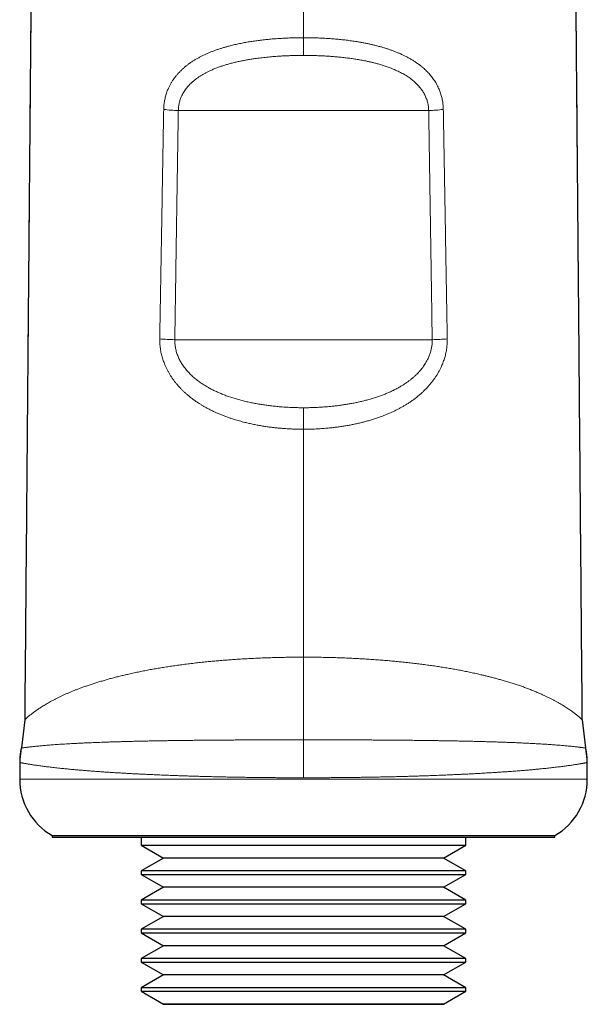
# Model space of a CAD drawing. Header units: millimetres. Extents: x 8 to 587, y 12 to 540.
# Tile 197 of 256: x 290 to 325, y 335 to 396. Entities that reach past the tile are written whole.
import ezdxf

# ---------------------------------------------------------------- set-up
doc = ezdxf.new("R2010")
doc.units = ezdxf.units.MM

msp = doc.modelspace()

# ---------------------------------------------------------------- linework, layer by layer
at = {"color": 252, "linetype": 'Continuous', "lineweight": 0}
for p, q in [((307, 397.104), (307, 394.445)), ((314.72, 389.96), (299.281, 389.96)), ((314.937, 375.834), (299.064, 375.834)), ((289.5, 349.771), (289.604, 350.674)), ((324.396, 350.674), (324.499, 349.771)), ((289.5, 349.771), (289.5, 349.77)), ((324.5, 349.77), (324.499, 349.771)), ((289.5, 348.74), (324.5, 348.74))]:
    msp.add_line(p, q, dxfattribs=at)
at = {"color": 7, "linetype": 'Continuous', "lineweight": 30}
for p, q in [((289.81, 352.415), (289.604, 350.674)), ((324.19, 352.413), (324.396, 350.674)), ((289.5, 349.77), (289.5, 348.74)), ((324.5, 348.74), (324.5, 349.77)), ((291.5, 345.275), (291.5, 345.175)), ((291.5, 345.275), (322.5, 345.275)), ((322.5, 345.175), (322.5, 345.275)), ((291.5, 345.175), (322.5, 345.175)), ((297, 345.175), (297, 344.676)), ((297, 344.676), (298.367, 343.887)), ((297, 344.676), (317, 344.676)), ((315.633, 343.887), (317, 344.676)), ((317, 344.676), (317, 345.175)), ((298.367, 343.887), (297, 343.098)), ((307, 343.887), (298.367, 343.887)), ((315.633, 343.887), (307, 343.887)), ((317, 343.098), (315.633, 343.887)), ((297, 343.098), (297, 342.876)), ((307, 343.098), (297, 343.098)), ((297, 342.876), (298.367, 342.087)), ((297, 342.876), (317, 342.876)), ((317, 343.098), (307, 343.098)), ((315.633, 342.087), (317, 342.876)), ((317, 342.876), (317, 343.098)), ((298.367, 342.087), (297, 341.298)), ((307, 342.087), (298.367, 342.087)), ((315.633, 342.087), (307, 342.087)), ((317, 341.298), (315.633, 342.087)), ((297, 341.298), (297, 341.076)), ((307, 341.298), (297, 341.298)), ((297, 341.076), (298.367, 340.287)), ((297, 341.076), (317, 341.076)), ((317, 341.298), (307, 341.298)), ((315.633, 340.287), (317, 341.076)), ((317, 341.076), (317, 341.298)), ((298.367, 340.287), (297, 339.498)), ((307, 340.287), (298.367, 340.287)), ((315.633, 340.287), (307, 340.287)), ((317, 339.498), (315.633, 340.287)), ((297, 339.498), (297, 339.276)), ((307, 339.498), (297, 339.498)), ((297, 339.276), (298.367, 338.487)), ((297, 339.276), (317, 339.276)), ((317, 339.498), (307, 339.498)), ((315.633, 338.487), (317, 339.276)), ((317, 339.276), (317, 339.498)), ((298.367, 338.487), (297, 337.698)), ((307, 338.487), (298.367, 338.487)), ((315.633, 338.487), (307, 338.487)), ((317, 337.698), (315.633, 338.487)), ((297, 337.698), (297, 337.476)), ((307, 337.698), (297, 337.698)), ((297, 337.476), (298.367, 336.687)), ((297, 337.476), (317, 337.476)), ((317, 337.698), (307, 337.698)), ((315.633, 336.687), (317, 337.476)), ((317, 337.476), (317, 337.698)), ((298.367, 336.687), (297, 335.898)), ((307, 336.687), (298.367, 336.687)), ((315.633, 336.687), (307, 336.687)), ((317, 335.898), (315.633, 336.687)), ((297, 335.898), (297, 335.676)), ((307, 335.898), (297, 335.898)), ((297, 335.676), (298.367, 334.887)), ((297, 335.676), (317, 335.676)), ((317, 335.898), (307, 335.898)), ((315.633, 334.887), (317, 335.676)), ((317, 335.676), (317, 335.898)), ((298.367, 334.887), (298.347, 334.875)), ((298.347, 334.875), (315.653, 334.875)), ((307, 334.887), (298.367, 334.887)), ((315.633, 334.887), (307, 334.887)), ((315.653, 334.875), (315.633, 334.887))]:
    msp.add_line(p, q, dxfattribs=at)
at = {"color": 252, "linetype": 'Continuous', "lineweight": 0}
for centre, radius, start, end in [((299.372, 397.6), 7.641, 262.53565, 269.31604), ((314.629, 397.6), 7.64, 270.68388, 277.46732), ((299.207, 386.905), 11.072, 264.45099, 269.25937), ((314.794, 386.904), 11.071, 270.74072, 275.55111)]:
    msp.add_arc(centre, radius, start, end, dxfattribs=at)
at = {"color": 7, "linetype": 'Continuous', "lineweight": 30}
for centre, start, end in [((293.5, 348.74), 180, 240), ((320.5, 348.74), 300, 0)]:
    msp.add_arc(centre, 4, start, end, dxfattribs=at)
at = {"color": 252, "linetype": 'Continuous', "lineweight": 0}
for points, knots in [([(290.889, 469.094), (290.88, 468.287), (290.849, 465.361), (290.793, 460.093), (290.723, 453.296), (290.653, 446.316), (290.583, 439.189), (290.513, 431.932), (290.444, 424.519), (290.375, 416.909), (290.305, 409.118), (290.234, 401.163), (290.162, 393.124), (290.091, 385.024), (290.023, 377.162), (289.978, 371.983), (289.957, 369.538)], [0, 0, 0, 0, 0.02845, 0.103138, 0.178202, 0.253583, 0.327865, 0.402332, 0.476922, 0.551575, 0.627981, 0.704321, 0.780529, 0.856538, 0.932285, 1, 1, 1, 1]), ([(323.972, 377.71), (323.951, 380.144), (323.906, 385.304), (323.838, 393.119), (323.766, 401.158), (323.695, 409.113), (323.625, 416.951), (323.555, 424.651), (323.484, 432.194), (323.413, 439.576), (323.343, 446.778), (323.273, 453.744), (323.203, 460.448), (323.149, 465.552), (323.119, 468.363), (323.111, 469.094)], [0, 0, 0, 0, 0.073378, 0.155605, 0.238046, 0.320631, 0.403289, 0.485517, 0.567674, 0.64969, 0.731497, 0.813024, 0.892759, 0.972098, 1, 1, 1, 1]), ([(298.379, 390.024), (298.38, 390.07), (298.383, 390.162), (298.394, 390.299), (298.41, 390.436), (298.432, 390.572), (298.46, 390.706), (298.493, 390.839), (298.531, 390.971), (298.575, 391.099), (298.623, 391.223), (298.681, 391.357), (298.751, 391.501), (298.836, 391.654), (298.921, 391.79), (299.004, 391.91), (299.094, 392.032), (299.202, 392.165), (299.331, 392.308), (299.467, 392.445), (299.611, 392.577), (299.761, 392.702), (299.917, 392.822), (300.079, 392.936), (300.244, 393.043), (300.412, 393.143), (300.581, 393.237), (300.754, 393.326), (300.931, 393.411), (301.112, 393.491), (301.296, 393.567), (301.485, 393.64), (301.677, 393.708), (301.872, 393.773), (302.07, 393.834), (302.27, 393.892), (302.502, 393.953), (302.766, 394.017), (303.063, 394.082), (303.364, 394.141), (303.668, 394.194), (303.974, 394.241), (304.281, 394.282), (304.593, 394.319), (304.91, 394.351), (305.231, 394.379), (305.556, 394.401), (305.884, 394.419), (306.17, 394.431), (306.411, 394.438), (306.607, 394.442), (306.803, 394.444), (306.935, 394.445), (307, 394.445), (307, 394.445)], [0, 0, 0, 0, 0.012597, 0.025194, 0.038027, 0.050873, 0.063719, 0.076553, 0.089635, 0.102718, 0.115312, 0.127906, 0.144931, 0.161966, 0.178993, 0.191933, 0.204873, 0.223783, 0.242694, 0.261943, 0.281208, 0.300476, 0.319729, 0.339299, 0.358869, 0.377685, 0.396506, 0.415323, 0.434287, 0.453254, 0.472218, 0.491563, 0.51091, 0.530255, 0.549702, 0.569152, 0.588599, 0.616553, 0.644507, 0.672614, 0.700727, 0.728835, 0.756825, 0.784815, 0.81365, 0.84249, 0.871325, 0.900783, 0.930241, 0.947672, 0.965102, 0.982548, 0.999995, 1, 1, 1, 1]), ([(307, 394.445), (307, 394.445), (307.11, 394.445), (307.329, 394.444), (307.659, 394.437), (307.988, 394.425), (308.317, 394.409), (308.646, 394.388), (308.972, 394.362), (309.3, 394.331), (309.63, 394.294), (309.96, 394.251), (310.253, 394.207), (310.509, 394.163), (310.73, 394.123), (310.944, 394.081), (311.151, 394.036), (311.352, 393.989), (311.552, 393.939), (311.751, 393.886), (311.947, 393.829), (312.143, 393.768), (312.338, 393.704), (312.531, 393.634), (312.722, 393.56), (312.91, 393.482), (313.096, 393.399), (313.28, 393.31), (313.463, 393.214), (313.645, 393.111), (313.823, 393.001), (313.997, 392.884), (314.165, 392.76), (314.31, 392.644), (314.433, 392.537), (314.536, 392.441), (314.639, 392.339), (314.74, 392.231), (314.839, 392.116), (314.935, 391.995), (315.026, 391.87), (315.111, 391.741), (315.192, 391.607), (315.267, 391.468), (315.331, 391.332), (315.386, 391.203), (315.433, 391.08), (315.475, 390.954), (315.512, 390.824), (315.544, 390.692), (315.571, 390.558), (315.593, 390.421), (315.608, 390.286), (315.618, 390.154), (315.621, 390.067), (315.622, 390.024)], [0, 0, 0, 0, 0.000005, 0.029221, 0.058437, 0.087776, 0.11712, 0.146459, 0.175716, 0.204973, 0.235034, 0.265101, 0.295162, 0.315606, 0.336052, 0.356495, 0.375558, 0.394623, 0.413686, 0.432828, 0.451971, 0.471113, 0.490536, 0.509963, 0.529386, 0.548931, 0.56848, 0.588025, 0.608301, 0.628578, 0.649113, 0.669663, 0.690209, 0.710741, 0.724647, 0.738556, 0.752461, 0.767451, 0.782441, 0.797646, 0.812863, 0.828078, 0.843281, 0.858746, 0.874211, 0.886763, 0.899314, 0.912071, 0.924838, 0.937606, 0.950361, 0.963353, 0.976346, 0.988163, 1, 1, 1, 1]), ([(307, 393.353), (306.874, 393.352), (306.623, 393.351), (306.288, 393.343), (305.995, 393.333), (305.743, 393.321), (305.513, 393.307), (305.303, 393.293), (305.115, 393.278), (304.926, 393.262), (304.739, 393.244), (304.553, 393.224), (304.369, 393.203), (304.185, 393.18), (303.977, 393.151), (303.744, 393.116), (303.487, 393.072), (303.232, 393.024), (302.978, 392.972), (302.726, 392.913), (302.484, 392.852), (302.253, 392.786), (302.031, 392.718), (301.812, 392.644), (301.596, 392.563), (301.383, 392.475), (301.192, 392.389), (301.022, 392.305), (300.873, 392.225), (300.726, 392.14), (300.583, 392.049), (300.442, 391.953), (300.306, 391.85), (300.174, 391.74), (300.055, 391.631), (299.948, 391.523), (299.853, 391.417), (299.763, 391.305), (299.679, 391.188), (299.6, 391.065), (299.535, 390.948), (299.482, 390.84), (299.439, 390.74), (299.401, 390.637), (299.367, 390.53), (299.338, 390.422), (299.315, 390.311), (299.297, 390.197), (299.285, 390.08), (299.282, 390), (299.281, 389.96)], [0, 0, 0, 0, 0.0395357, 0.0790714, 0.1055015, 0.1319336, 0.1583636, 0.178295, 0.1982263, 0.2181733, 0.2381203, 0.2577761, 0.2774319, 0.297105, 0.316778, 0.3445562, 0.3723379, 0.4001154, 0.4280452, 0.4559795, 0.483908, 0.5091922, 0.5344809, 0.5597636, 0.58527, 0.6107832, 0.636287, 0.6552401, 0.6741928, 0.6932262, 0.7122592, 0.7316021, 0.7509443, 0.7704304, 0.7899155, 0.8060599, 0.8222116, 0.8383538, 0.8548517, 0.8713605, 0.8878554, 0.8999452, 0.9120347, 0.924401, 0.9367825, 0.9491627, 0.9615272, 0.9742217, 0.9869161, 1, 1, 1, 1]), ([(314.72, 389.96), (314.719, 390.003), (314.715, 390.087), (314.702, 390.213), (314.681, 390.339), (314.653, 390.463), (314.617, 390.587), (314.575, 390.706), (314.527, 390.82), (314.474, 390.931), (314.415, 391.039), (314.351, 391.144), (314.281, 391.246), (314.202, 391.35), (314.114, 391.455), (314.016, 391.561), (313.913, 391.662), (313.805, 391.759), (313.691, 391.852), (313.573, 391.942), (313.451, 392.027), (313.322, 392.11), (313.188, 392.191), (313.047, 392.269), (312.903, 392.343), (312.757, 392.413), (312.607, 392.479), (312.429, 392.553), (312.221, 392.632), (311.981, 392.714), (311.738, 392.79), (311.509, 392.853), (311.298, 392.907), (311.103, 392.953), (310.875, 393.003), (310.611, 393.055), (310.311, 393.107), (310.01, 393.154), (309.706, 393.194), (309.4, 393.23), (309.089, 393.261), (308.774, 393.288), (308.456, 393.31), (308.135, 393.327), (307.852, 393.339), (307.609, 393.346), (307.406, 393.35), (307.203, 393.353), (307.068, 393.353), (307, 393.353)], [0, 0, 0, 0, 0.01376, 0.027533, 0.041293, 0.055488, 0.069696, 0.083893, 0.097636, 0.111389, 0.125133, 0.139174, 0.153223, 0.167266, 0.183574, 0.199883, 0.216321, 0.23276, 0.249535, 0.266311, 0.283174, 0.300038, 0.318056, 0.33608, 0.354099, 0.37226, 0.390424, 0.408586, 0.436341, 0.464097, 0.491977, 0.519858, 0.541426, 0.562996, 0.584564, 0.617035, 0.649507, 0.682177, 0.714563, 0.74695, 0.780259, 0.813573, 0.846883, 0.880873, 0.914864, 0.93614, 0.957415, 0.978708, 1, 1, 1, 1]), ([(298.136, 375.885), (298.141, 376.182), (298.151, 376.775), (298.168, 377.762), (298.187, 378.846), (298.207, 380.029), (298.227, 381.21), (298.248, 382.389), (298.268, 383.568), (298.288, 384.745), (298.308, 385.921), (298.329, 387.096), (298.347, 388.171), (298.364, 389.147), (298.374, 389.732), (298.379, 390.024)], [0, 0, 0, 0, 0.0624398, 0.1248795, 0.2081513, 0.2914239, 0.3746956, 0.4580286, 0.5413625, 0.6246955, 0.7080898, 0.7914849, 0.8748792, 0.9374396, 1, 1, 1, 1]), ([(299.281, 389.96), (299.275, 389.571), (299.263, 388.793), (299.244, 387.624), (299.226, 386.454), (299.208, 385.281), (299.19, 384.107), (299.172, 382.93), (299.154, 381.752), (299.136, 380.571), (299.118, 379.389), (299.1, 378.206), (299.082, 377.021), (299.07, 376.23), (299.064, 375.834)], [0, 0, 0, 0, 0.0832564, 0.1665137, 0.2497701, 0.3330572, 0.416345, 0.499632, 0.5830111, 0.6663909, 0.7497699, 0.8331797, 0.9165903, 1, 1, 1, 1]), ([(314.937, 375.834), (314.933, 376.131), (314.923, 376.723), (314.908, 377.709), (314.892, 378.793), (314.874, 379.974), (314.856, 381.153), (314.837, 382.332), (314.819, 383.51), (314.801, 384.686), (314.783, 385.861), (314.765, 387.034), (314.749, 388.108), (314.734, 389.083), (314.725, 389.668), (314.72, 389.96)], [0, 0, 0, 0, 0.0624397, 0.1248794, 0.2081511, 0.2914237, 0.3746954, 0.4580284, 0.5413622, 0.6246952, 0.7080896, 0.7914848, 0.8748791, 0.9374396, 1, 1, 1, 1]), ([(315.622, 390.024), (315.629, 389.635), (315.642, 388.857), (315.662, 387.686), (315.682, 386.515), (315.703, 385.341), (315.723, 384.165), (315.743, 382.988), (315.763, 381.808), (315.784, 380.627), (315.804, 379.444), (315.824, 378.259), (315.845, 377.073), (315.858, 376.281), (315.865, 375.885)], [0, 0, 0, 0, 0.083256, 0.166514, 0.24977, 0.333057, 0.416345, 0.499632, 0.583011, 0.666391, 0.74977, 0.83318, 0.91659, 1, 1, 1, 1]), ([(307, 370.315), (307, 370.315), (306.89, 370.315), (306.689, 370.317), (306.396, 370.326), (306.121, 370.338), (305.847, 370.355), (305.573, 370.377), (305.3, 370.403), (305.026, 370.435), (304.752, 370.471), (304.478, 370.513), (304.203, 370.561), (303.928, 370.614), (303.653, 370.673), (303.415, 370.729), (303.214, 370.781), (303.052, 370.825), (302.891, 370.871), (302.715, 370.925), (302.523, 370.987), (302.314, 371.059), (302.107, 371.135), (301.901, 371.217), (301.696, 371.303), (301.494, 371.394), (301.293, 371.491), (301.094, 371.593), (300.914, 371.692), (300.753, 371.786), (300.592, 371.885), (300.416, 372), (300.226, 372.133), (300.041, 372.274), (299.875, 372.409), (299.727, 372.537), (299.598, 372.658), (299.471, 372.782), (299.362, 372.897), (299.269, 373), (299.18, 373.104), (299.082, 373.225), (298.977, 373.364), (298.877, 373.506), (298.781, 373.653), (298.69, 373.805), (298.605, 373.962), (298.525, 374.122), (298.457, 374.275), (298.398, 374.422), (298.348, 374.56), (298.303, 374.7), (298.263, 374.843), (298.228, 374.988), (298.198, 375.135), (298.173, 375.284), (298.155, 375.433), (298.142, 375.583), (298.135, 375.735), (298.136, 375.835), (298.136, 375.885)], [0, 0, 0, 0, 0.000005, 0.028092, 0.051553, 0.075016, 0.098477, 0.121964, 0.145454, 0.168942, 0.192738, 0.216537, 0.240333, 0.264568, 0.288807, 0.313042, 0.327748, 0.342454, 0.356777, 0.3711, 0.390244, 0.40939, 0.428533, 0.447859, 0.467187, 0.486512, 0.50604, 0.525572, 0.5451, 0.559808, 0.574516, 0.594678, 0.614989, 0.635306, 0.655615, 0.671041, 0.686474, 0.701906, 0.71733, 0.727716, 0.738101, 0.753112, 0.768132, 0.783151, 0.798159, 0.813452, 0.828759, 0.844063, 0.859354, 0.871914, 0.884484, 0.897054, 0.909613, 0.922435, 0.93527, 0.948103, 0.960925, 0.973948, 0.986977, 1, 1, 1, 1]), ([(299.064, 375.834), (299.063, 375.791), (299.063, 375.704), (299.071, 375.572), (299.087, 375.44), (299.109, 375.307), (299.139, 375.174), (299.176, 375.044), (299.219, 374.917), (299.267, 374.793), (299.322, 374.671), (299.382, 374.551), (299.448, 374.433), (299.522, 374.314), (299.603, 374.194), (299.693, 374.073), (299.788, 373.956), (299.889, 373.842), (299.994, 373.732), (300.105, 373.624), (300.219, 373.521), (300.339, 373.42), (300.463, 373.322), (300.592, 373.226), (300.724, 373.135), (300.859, 373.047), (300.997, 372.963), (301.162, 372.868), (301.355, 372.765), (301.577, 372.656), (301.803, 372.555), (302.046, 372.455), (302.304, 372.358), (302.579, 372.265), (302.858, 372.179), (303.14, 372.101), (303.425, 372.03), (303.714, 371.965), (304.006, 371.907), (304.301, 371.855), (304.599, 371.809), (304.898, 371.769), (305.198, 371.734), (305.523, 371.703), (305.873, 371.677), (306.248, 371.657), (306.624, 371.644), (306.875, 371.643), (307, 371.642)], [0, 0, 0, 0, 0.0133752, 0.0267619, 0.0401374, 0.0539272, 0.067729, 0.08152, 0.0948819, 0.1082531, 0.1216163, 0.1352786, 0.1489491, 0.1626129, 0.1778357, 0.1930591, 0.2084032, 0.2237477, 0.2394096, 0.2550719, 0.2708183, 0.2865651, 0.3029676, 0.3193746, 0.3357781, 0.3523104, 0.368846, 0.385379, 0.4106508, 0.4359233, 0.4613107, 0.4866985, 0.5163386, 0.5459868, 0.5756289, 0.6054975, 0.6353719, 0.6652417, 0.6956701, 0.7261032, 0.7565324, 0.7871048, 0.8176809, 0.8482537, 0.8861413, 0.924029, 0.9620145, 1, 1, 1, 1]), ([(315.865, 375.885), (315.865, 375.838), (315.866, 375.743), (315.86, 375.599), (315.848, 375.456), (315.831, 375.311), (315.809, 375.166), (315.781, 375.021), (315.747, 374.877), (315.708, 374.735), (315.665, 374.596), (315.617, 374.46), (315.565, 374.325), (315.501, 374.177), (315.424, 374.016), (315.333, 373.844), (315.232, 373.672), (315.121, 373.5), (315, 373.33), (314.872, 373.165), (314.737, 373.005), (314.596, 372.85), (314.447, 372.7), (314.293, 372.555), (314.15, 372.429), (314.018, 372.321), (313.886, 372.217), (313.738, 372.107), (313.572, 371.992), (313.402, 371.881), (313.229, 371.775), (313.052, 371.673), (312.871, 371.575), (312.687, 371.481), (312.5, 371.391), (312.326, 371.313), (312.167, 371.245), (311.976, 371.167), (311.753, 371.082), (311.497, 370.993), (311.254, 370.914), (311.008, 370.841), (310.761, 370.774), (310.512, 370.711), (310.26, 370.653), (310.006, 370.6), (309.749, 370.552), (309.489, 370.508), (309.226, 370.468), (308.96, 370.433), (308.674, 370.4), (308.364, 370.371), (308.028, 370.346), (307.686, 370.328), (307.343, 370.318), (307.115, 370.315), (307, 370.315), (307, 370.315)], [0, 0, 0, 0, 0.012347, 0.024705, 0.037064, 0.049411, 0.062038, 0.074676, 0.087315, 0.099942, 0.112267, 0.124601, 0.136936, 0.149262, 0.165976, 0.1827, 0.199415, 0.217413, 0.235428, 0.253447, 0.271448, 0.289823, 0.308211, 0.326601, 0.344979, 0.358141, 0.371303, 0.388941, 0.406582, 0.42422, 0.442104, 0.459991, 0.477876, 0.495986, 0.514099, 0.532209, 0.545836, 0.559463, 0.585928, 0.608059, 0.630194, 0.652325, 0.674484, 0.696646, 0.718805, 0.741289, 0.763775, 0.786259, 0.809217, 0.832178, 0.855136, 0.883038, 0.912228, 0.941468, 0.970707, 0.999995, 1, 1, 1, 1]), ([(307, 371.642), (307.105, 371.642), (307.314, 371.643), (307.627, 371.652), (307.94, 371.666), (308.252, 371.685), (308.548, 371.709), (308.825, 371.737), (309.086, 371.767), (309.345, 371.801), (309.602, 371.839), (309.856, 371.882), (310.115, 371.93), (310.378, 371.985), (310.645, 372.047), (310.91, 372.114), (311.173, 372.188), (311.434, 372.269), (311.683, 372.354), (311.919, 372.441), (312.144, 372.532), (312.366, 372.629), (312.584, 372.734), (312.799, 372.845), (312.991, 372.955), (313.162, 373.06), (313.313, 373.16), (313.461, 373.264), (313.606, 373.375), (313.748, 373.492), (313.887, 373.615), (314.02, 373.745), (314.141, 373.874), (314.25, 374.001), (314.349, 374.127), (314.442, 374.257), (314.528, 374.392), (314.608, 374.531), (314.675, 374.662), (314.729, 374.783), (314.773, 374.894), (314.812, 375.006), (314.847, 375.122), (314.877, 375.241), (314.901, 375.362), (314.92, 375.484), (314.932, 375.604), (314.938, 375.721), (314.937, 375.797), (314.937, 375.834)], [0, 0, 0, 0, 0.031614, 0.063239, 0.094868, 0.126492, 0.158106, 0.184648, 0.211193, 0.237735, 0.263911, 0.29009, 0.316265, 0.344083, 0.371921, 0.399765, 0.427606, 0.455435, 0.483247, 0.50798, 0.53274, 0.557509, 0.582271, 0.607016, 0.631737, 0.650242, 0.668756, 0.687269, 0.70577, 0.724679, 0.743604, 0.762525, 0.781427, 0.797588, 0.813794, 0.830015, 0.846226, 0.86241, 0.878557, 0.890591, 0.902637, 0.914682, 0.926714, 0.939224, 0.951751, 0.964278, 0.976786, 0.988393, 1, 1, 1, 1]), ([(307, 370.315), (307, 367.974), (307, 363.304), (307, 358.61), (307, 356.269)], [0, 0, 0, 0, 0.5013234, 1, 1, 1, 1]), ([(289.81, 352.415), (289.81, 352.415), (289.811, 352.414), (289.812, 352.415), (289.82, 352.421), (289.832, 352.431), (289.849, 352.447), (289.871, 352.467), (289.898, 352.491), (289.93, 352.52), (289.966, 352.552), (290.007, 352.588), (290.053, 352.626), (290.104, 352.668), (290.166, 352.717), (290.24, 352.775), (290.33, 352.843), (290.424, 352.912), (290.52, 352.98), (290.618, 353.047), (290.722, 353.116), (290.832, 353.188), (290.948, 353.262), (291.071, 353.337), (291.2, 353.414), (291.334, 353.491), (291.475, 353.569), (291.621, 353.647), (291.773, 353.725), (291.931, 353.804), (292.096, 353.883), (292.266, 353.961), (292.442, 354.039), (292.622, 354.116), (292.806, 354.191), (292.994, 354.266), (293.186, 354.339), (293.392, 354.414), (293.61, 354.492), (293.843, 354.571), (294.082, 354.648), (294.326, 354.725), (294.575, 354.8), (294.828, 354.873), (295.085, 354.944), (295.345, 355.013), (295.609, 355.081), (295.878, 355.146), (296.166, 355.214), (296.473, 355.283), (296.799, 355.352), (297.131, 355.419), (297.463, 355.483), (297.794, 355.543), (298.125, 355.6), (298.461, 355.655), (298.802, 355.707), (299.149, 355.757), (299.508, 355.806), (299.879, 355.854), (300.263, 355.9), (300.65, 355.943), (301.02, 355.982), (301.372, 356.016), (301.704, 356.046), (302.039, 356.074), (302.375, 356.1), (302.735, 356.126), (303.119, 356.151), (303.526, 356.175), (303.937, 356.197), (304.352, 356.215), (304.77, 356.231), (305.169, 356.244), (305.55, 356.253), (305.912, 356.26), (306.275, 356.265), (306.637, 356.269), (306.879, 356.269), (307, 356.269), (307, 356.269)], [0, 0, 0, 0, 0.0000023, 0.0096131, 0.0192274, 0.0288417, 0.0384524, 0.0483102, 0.0581711, 0.0680325, 0.0778909, 0.0878356, 0.0977827, 0.10773, 0.117675, 0.1312193, 0.1447661, 0.1583107, 0.1701423, 0.1819767, 0.1938112, 0.205643, 0.2176868, 0.2297333, 0.2417801, 0.2538242, 0.2659504, 0.2780791, 0.2902079, 0.3023342, 0.3146641, 0.3269965, 0.3393289, 0.3516588, 0.3637728, 0.375889, 0.3880053, 0.4001193, 0.4137498, 0.4273865, 0.4410263, 0.4546662, 0.4683029, 0.4819335, 0.4953342, 0.5087392, 0.5221457, 0.5355508, 0.5489516, 0.5644274, 0.5799075, 0.5953877, 0.6108636, 0.625634, 0.6404062, 0.6551766, 0.6701514, 0.685128, 0.7001028, 0.7161848, 0.7322711, 0.7483574, 0.7644395, 0.77796, 0.7914842, 0.8050096, 0.8185339, 0.8320545, 0.8481867, 0.8643209, 0.8804531, 0.8968232, 0.9131954, 0.9295656, 0.9436493, 0.9577371, 0.9718262, 0.9859139, 0.9999977, 1, 1, 1, 1]), ([(307, 356.269), (307, 356.269), (307.114, 356.269), (307.341, 356.269), (307.682, 356.266), (308.037, 356.261), (308.407, 356.254), (308.791, 356.245), (309.175, 356.233), (309.542, 356.219), (309.895, 356.204), (310.232, 356.188), (310.585, 356.169), (310.955, 356.146), (311.341, 356.121), (311.725, 356.092), (312.095, 356.063), (312.451, 356.032), (312.794, 356), (313.141, 355.965), (313.493, 355.927), (313.849, 355.887), (314.202, 355.844), (314.552, 355.798), (314.898, 355.75), (315.241, 355.7), (315.58, 355.648), (315.915, 355.593), (316.246, 355.535), (316.578, 355.475), (316.908, 355.411), (317.238, 355.344), (317.563, 355.274), (317.85, 355.21), (318.1, 355.151), (318.315, 355.099), (318.539, 355.043), (318.771, 354.983), (319.009, 354.918), (319.26, 354.848), (319.521, 354.772), (319.791, 354.689), (320.055, 354.605), (320.312, 354.518), (320.565, 354.43), (320.813, 354.338), (321.057, 354.245), (321.292, 354.149), (321.52, 354.053), (321.729, 353.96), (321.921, 353.871), (322.096, 353.786), (322.265, 353.701), (322.428, 353.616), (322.583, 353.532), (322.732, 353.449), (322.875, 353.367), (323.011, 353.286), (323.14, 353.206), (323.262, 353.128), (323.377, 353.052), (323.486, 352.978), (323.589, 352.905), (323.686, 352.833), (323.777, 352.763), (323.853, 352.702), (323.916, 352.65), (323.967, 352.606), (324.014, 352.566), (324.053, 352.531), (324.086, 352.501), (324.113, 352.476), (324.136, 352.455), (324.155, 352.438), (324.171, 352.425), (324.181, 352.416), (324.188, 352.412), (324.19, 352.412), (324.19, 352.413), (324.19, 352.413)], [0, 0, 0, 0, 0.000002, 0.013258, 0.026515, 0.039771, 0.054756, 0.069745, 0.084734, 0.09972, 0.112996, 0.126274, 0.13955, 0.154944, 0.170341, 0.185739, 0.201132, 0.215118, 0.229105, 0.243091, 0.257929, 0.272775, 0.287623, 0.302472, 0.317316, 0.332155, 0.347002, 0.361853, 0.376704, 0.391552, 0.406992, 0.422437, 0.437881, 0.453321, 0.464027, 0.474733, 0.485439, 0.497862, 0.510286, 0.522709, 0.537639, 0.552574, 0.567511, 0.582446, 0.597375, 0.612734, 0.628099, 0.643467, 0.658833, 0.674191, 0.687384, 0.700577, 0.71377, 0.726873, 0.739983, 0.753096, 0.766208, 0.779317, 0.79242, 0.805532, 0.818648, 0.831764, 0.844876, 0.858759, 0.872645, 0.886528, 0.897016, 0.907506, 0.917996, 0.928483, 0.937376, 0.946272, 0.955167, 0.96406, 0.973043, 0.982029, 0.991015, 0.999998, 1, 1, 1, 1]), ([(307, 356.269), (307, 355.719), (307, 354.619), (307, 353.018), (307, 351.884), (307, 351.305), (307, 351.175)], [0, 0, 0, 0, 0.304258, 0.608515, 0.912773, 1, 1, 1, 1]), ([(289.604, 350.674), (289.605, 350.674), (289.607, 350.673), (289.622, 350.674), (289.643, 350.676), (289.674, 350.68), (289.713, 350.685), (289.76, 350.691), (289.815, 350.698), (289.879, 350.706), (289.951, 350.715), (290.032, 350.725), (290.121, 350.735), (290.217, 350.746), (290.321, 350.757), (290.432, 350.769), (290.551, 350.781), (290.677, 350.793), (290.81, 350.806), (290.951, 350.819), (291.1, 350.831), (291.256, 350.844), (291.418, 350.857), (291.591, 350.87), (291.774, 350.884), (291.968, 350.897), (292.169, 350.91), (292.377, 350.923), (292.59, 350.935), (292.805, 350.947), (293.024, 350.958), (293.249, 350.969), (293.481, 350.98), (293.705, 350.99), (293.921, 350.999), (294.129, 351.007), (294.34, 351.016), (294.553, 351.023), (294.769, 351.031), (295.008, 351.039), (295.272, 351.048), (295.561, 351.056), (295.855, 351.065), (296.155, 351.073), (296.459, 351.08), (296.766, 351.088), (297.078, 351.094), (297.394, 351.101), (297.715, 351.107), (298.022, 351.113), (298.315, 351.118), (298.594, 351.122), (298.874, 351.127), (299.155, 351.131), (299.437, 351.134), (299.746, 351.138), (300.084, 351.142), (300.451, 351.146), (300.821, 351.15), (301.194, 351.153), (301.56, 351.156), (301.917, 351.159), (302.266, 351.161), (302.616, 351.163), (302.969, 351.165), (303.323, 351.167), (303.679, 351.169), (304.036, 351.17), (304.394, 351.171), (304.753, 351.172), (305.118, 351.173), (305.489, 351.174), (305.866, 351.175), (306.244, 351.175), (306.622, 351.175), (306.874, 351.175), (307, 351.175)], [0, 0, 0, 0, 0.013504, 0.027011, 0.040518, 0.054022, 0.067702, 0.081386, 0.095069, 0.108749, 0.122545, 0.136345, 0.150145, 0.163941, 0.177488, 0.191039, 0.204592, 0.218144, 0.23169, 0.245236, 0.258787, 0.272339, 0.28589, 0.299436, 0.313679, 0.327928, 0.342178, 0.356427, 0.370671, 0.384281, 0.397896, 0.411513, 0.425128, 0.438738, 0.450165, 0.461593, 0.47302, 0.484281, 0.495543, 0.506805, 0.521066, 0.535333, 0.549601, 0.563868, 0.578129, 0.592262, 0.606399, 0.620537, 0.634674, 0.648806, 0.660672, 0.672539, 0.684404, 0.696096, 0.707788, 0.71948, 0.734293, 0.749111, 0.763932, 0.77875, 0.793563, 0.80713, 0.820701, 0.834274, 0.847845, 0.861412, 0.874978, 0.888549, 0.902121, 0.915692, 0.929259, 0.943404, 0.957554, 0.971705, 0.985855, 1, 1, 1, 1]), ([(307, 351.175), (307.11, 351.175), (307.33, 351.175), (307.661, 351.175), (308.005, 351.175), (308.364, 351.174), (308.736, 351.174), (309.108, 351.173), (309.465, 351.172), (309.806, 351.171), (310.133, 351.169), (310.475, 351.168), (310.834, 351.166), (311.208, 351.164), (311.581, 351.162), (311.939, 351.16), (312.285, 351.157), (312.617, 351.155), (312.968, 351.152), (313.336, 351.148), (313.721, 351.144), (314.103, 351.14), (314.481, 351.135), (314.855, 351.13), (315.2, 351.125), (315.516, 351.121), (315.806, 351.116), (316.107, 351.11), (316.42, 351.105), (316.744, 351.098), (317.063, 351.091), (317.367, 351.084), (317.658, 351.077), (317.935, 351.07), (318.223, 351.062), (318.521, 351.054), (318.827, 351.045), (319.127, 351.035), (319.42, 351.025), (319.706, 351.014), (319.987, 351.003), (320.262, 350.991), (320.531, 350.979), (320.771, 350.968), (320.984, 350.957), (321.171, 350.948), (321.354, 350.938), (321.538, 350.927), (321.723, 350.916), (321.908, 350.904), (322.088, 350.892), (322.264, 350.88), (322.434, 350.868), (322.598, 350.855), (322.755, 350.843), (322.906, 350.83), (323.051, 350.818), (323.188, 350.806), (323.323, 350.793), (323.454, 350.781), (323.579, 350.768), (323.697, 350.756), (323.805, 350.744), (323.9, 350.733), (323.982, 350.723), (324.054, 350.714), (324.121, 350.705), (324.183, 350.697), (324.238, 350.69), (324.285, 350.684), (324.324, 350.679), (324.355, 350.675), (324.377, 350.673), (324.392, 350.673), (324.395, 350.674), (324.396, 350.674)], [0, 0, 0, 0, 0.012383, 0.024768, 0.037151, 0.051151, 0.065153, 0.079156, 0.093156, 0.105558, 0.117962, 0.130364, 0.144744, 0.159127, 0.173511, 0.18789, 0.200954, 0.214019, 0.227083, 0.242575, 0.258075, 0.27358, 0.289084, 0.304584, 0.320076, 0.332457, 0.344839, 0.35722, 0.371587, 0.385958, 0.400328, 0.414696, 0.427757, 0.440819, 0.45388, 0.469087, 0.484302, 0.499522, 0.514741, 0.529957, 0.545164, 0.560611, 0.57606, 0.591508, 0.603155, 0.614805, 0.626454, 0.638101, 0.650946, 0.663791, 0.676636, 0.689774, 0.702916, 0.716057, 0.729196, 0.742431, 0.75567, 0.768909, 0.782144, 0.796605, 0.811072, 0.825541, 0.840008, 0.854469, 0.866875, 0.879281, 0.891686, 0.905166, 0.918648, 0.932131, 0.945611, 0.959206, 0.972805, 0.986405, 1, 1, 1, 1]), ([(307, 348.837), (306.868, 348.837), (306.604, 348.837), (306.208, 348.838), (305.823, 348.84), (305.448, 348.842), (305.085, 348.844), (304.722, 348.847), (304.36, 348.851), (304.004, 348.855), (303.653, 348.86), (303.307, 348.865), (302.963, 348.871), (302.625, 348.877), (302.293, 348.883), (301.967, 348.89), (301.642, 348.897), (301.32, 348.905), (301.002, 348.913), (300.689, 348.921), (300.381, 348.93), (300.076, 348.939), (299.75, 348.949), (299.404, 348.961), (299.039, 348.974), (298.679, 348.987), (298.323, 349.001), (297.972, 349.016), (297.641, 349.031), (297.329, 349.045), (297.037, 349.059), (296.749, 349.074), (296.464, 349.089), (296.185, 349.104), (295.912, 349.119), (295.647, 349.135), (295.39, 349.15), (295.134, 349.167), (294.88, 349.183), (294.629, 349.2), (294.382, 349.217), (294.141, 349.235), (293.901, 349.252), (293.663, 349.271), (293.427, 349.29), (293.196, 349.309), (292.964, 349.329), (292.732, 349.35), (292.499, 349.372), (292.275, 349.394), (292.07, 349.415), (291.884, 349.434), (291.714, 349.453), (291.549, 349.472), (291.388, 349.491), (291.232, 349.51), (291.082, 349.529), (290.939, 349.547), (290.8, 349.566), (290.665, 349.585), (290.536, 349.604), (290.414, 349.622), (290.295, 349.64), (290.181, 349.658), (290.072, 349.675), (289.973, 349.692), (289.889, 349.706), (289.817, 349.719), (289.757, 349.729), (289.704, 349.739), (289.654, 349.748), (289.61, 349.756), (289.572, 349.763), (289.542, 349.768), (289.52, 349.771), (289.505, 349.772), (289.502, 349.771), (289.5, 349.771)], [0, 0, 0, 0, 0.0144548, 0.0289114, 0.0433661, 0.0566967, 0.0700316, 0.083368, 0.096703, 0.1100335, 0.1229081, 0.1357852, 0.1486624, 0.1615369, 0.173936, 0.1863385, 0.1987422, 0.2111448, 0.2235438, 0.23564, 0.2477384, 0.2598367, 0.2719329, 0.2867927, 0.3016605, 0.3165324, 0.3314043, 0.3462722, 0.361132, 0.3740269, 0.386927, 0.3998298, 0.4127326, 0.4256328, 0.4385277, 0.4510049, 0.4634833, 0.4759605, 0.4888089, 0.5016612, 0.5145148, 0.5273671, 0.5402155, 0.5537243, 0.567236, 0.5807478, 0.5942565, 0.6091596, 0.6240667, 0.6389737, 0.6538768, 0.6663863, 0.678897, 0.6914065, 0.7042884, 0.7171742, 0.7300614, 0.7429472, 0.7558291, 0.7693743, 0.7829226, 0.7964708, 0.810016, 0.8249611, 0.8399104, 0.8548596, 0.8698047, 0.8819453, 0.894088, 0.9062308, 0.9183713, 0.9319707, 0.9455767, 0.9591858, 0.9727949, 0.9864007, 1, 1, 1, 1]), ([(324.499, 349.771), (324.498, 349.772), (324.495, 349.773), (324.481, 349.772), (324.461, 349.77), (324.433, 349.766), (324.4, 349.76), (324.362, 349.753), (324.32, 349.745), (324.272, 349.736), (324.218, 349.726), (324.158, 349.715), (324.093, 349.703), (324.021, 349.691), (323.94, 349.677), (323.849, 349.662), (323.745, 349.645), (323.635, 349.628), (323.517, 349.611), (323.393, 349.593), (323.264, 349.575), (323.129, 349.557), (322.987, 349.538), (322.838, 349.52), (322.683, 349.5), (322.524, 349.481), (322.362, 349.463), (322.197, 349.444), (322.026, 349.426), (321.85, 349.407), (321.657, 349.388), (321.448, 349.367), (321.221, 349.346), (320.987, 349.325), (320.745, 349.304), (320.495, 349.283), (320.236, 349.263), (319.969, 349.242), (319.693, 349.222), (319.41, 349.202), (319.12, 349.183), (318.822, 349.164), (318.518, 349.145), (318.208, 349.126), (317.9, 349.109), (317.595, 349.092), (317.293, 349.076), (316.986, 349.061), (316.675, 349.046), (316.359, 349.031), (316.031, 349.017), (315.692, 349.002), (315.34, 348.988), (314.982, 348.975), (314.619, 348.962), (314.25, 348.949), (313.877, 348.938), (313.5, 348.926), (313.12, 348.916), (312.747, 348.906), (312.381, 348.897), (312.022, 348.89), (311.66, 348.882), (311.297, 348.875), (310.931, 348.869), (310.59, 348.864), (310.273, 348.859), (309.98, 348.855), (309.667, 348.852), (309.332, 348.848), (308.976, 348.845), (308.619, 348.842), (308.261, 348.84), (307.922, 348.839), (307.602, 348.838), (307.301, 348.837), (307.1, 348.837), (307, 348.837)], [0, 0, 0, 0, 0.0128216, 0.0256474, 0.0384746, 0.0513005, 0.0641222, 0.0756002, 0.0870801, 0.09856, 0.1100381, 0.1217139, 0.1333917, 0.1450695, 0.1567453, 0.1701932, 0.1836456, 0.1970995, 0.210552, 0.2239999, 0.2370136, 0.2500274, 0.263094, 0.2761634, 0.2892327, 0.3022993, 0.3146806, 0.3270654, 0.3394513, 0.3518361, 0.3642173, 0.3787021, 0.3931924, 0.4076845, 0.4221748, 0.4366596, 0.4514096, 0.4661616, 0.4809116, 0.4958155, 0.5107274, 0.5256433, 0.5405592, 0.5554711, 0.5703749, 0.5841278, 0.597887, 0.6116494, 0.6254118, 0.639171, 0.6529238, 0.6676519, 0.6823819, 0.6971099, 0.7119919, 0.726882, 0.7417761, 0.7566703, 0.7715604, 0.7864424, 0.8001759, 0.8139158, 0.8276589, 0.841402, 0.8551419, 0.8688754, 0.8797301, 0.8905856, 0.9014404, 0.9145497, 0.9276633, 0.9407782, 0.9538917, 0.9670011, 0.9780004, 0.9890006, 1, 1, 1, 1])]:
    msp.add_open_spline(points, degree=3, knots=knots, dxfattribs=at)
at = {"color": 7, "linetype": 'Continuous', "lineweight": 30}
for points, knots in [([(290.234, 401.156), (290.233, 401.135), (290.231, 400.915), (290.228, 400.493), (290.222, 399.888), (290.217, 399.239), (290.21, 398.545), (290.204, 397.804), (290.197, 397.054), (290.191, 396.332), (290.185, 395.64), (290.179, 394.98), (290.173, 394.312), (290.167, 393.689), (290.164, 393.288), (290.162, 393.113)], [0, 0, 0, 0, 0.0079, 0.08259, 0.158113, 0.234469, 0.325527, 0.41774, 0.511105, 0.605621, 0.686719, 0.768644, 0.851394, 0.934969, 1, 1, 1, 1]), ([(323.838, 393.12), (323.837, 393.176), (323.835, 393.431), (323.831, 393.885), (323.826, 394.477), (323.82, 395.06), (323.815, 395.636), (323.81, 396.203), (323.805, 396.762), (323.801, 397.312), (323.796, 397.854), (323.791, 398.388), (323.786, 398.913), (323.782, 399.431), (323.777, 399.93), (323.773, 400.412), (323.769, 400.813), (323.767, 401.057), (323.767, 401.145)], [0, 0, 0, 0, 0.020649, 0.095111, 0.168592, 0.241093, 0.312611, 0.383148, 0.4527, 0.521269, 0.588852, 0.65545, 0.721062, 0.785686, 0.849324, 0.908419, 0.966636, 1, 1, 1, 1]), ([(290.162, 393.113), (290.162, 393.061), (290.159, 392.779), (290.155, 392.223), (290.148, 391.442), (290.14, 390.61), (290.133, 389.768), (290.126, 388.946), (290.119, 388.147), (290.112, 387.369), (290.105, 386.584), (290.098, 385.794), (290.094, 385.266), (290.091, 385.002)], [0, 0, 0, 0, 0.019404, 0.104783, 0.206464, 0.309287, 0.41325, 0.51835, 0.613149, 0.708852, 0.805457, 0.902962, 1, 1, 1, 1]), ([(323.909, 384.994), (323.908, 385.072), (323.906, 385.371), (323.901, 385.885), (323.895, 386.533), (323.89, 387.17), (323.884, 387.8), (323.879, 388.459), (323.873, 389.147), (323.866, 389.861), (323.86, 390.566), (323.854, 391.26), (323.848, 391.944), (323.842, 392.563), (323.839, 392.954), (323.838, 393.12)], [0, 0, 0, 0, 0.028687, 0.110001, 0.18903, 0.267231, 0.344604, 0.421147, 0.510254, 0.598206, 0.685003, 0.770642, 0.855123, 0.938443, 1, 1, 1, 1]), ([(290.091, 385.002), (290.091, 384.999), (290.089, 384.725), (290.084, 384.18), (290.077, 383.362), (290.07, 382.551), (290.063, 381.746), (290.056, 380.947), (290.049, 380.141), (290.042, 379.328), (290.035, 378.508), (290.028, 377.696), (290.023, 377.145), (290.02, 376.87), (290.02, 376.858)], [0, 0, 0, 0, 0.001372, 0.101091, 0.201709, 0.303223, 0.400523, 0.498629, 0.59754, 0.697254, 0.797769, 0.899084, 0.99534, 1, 1, 1, 1]), ([(323.972, 377.72), (323.971, 377.86), (323.968, 378.261), (323.962, 378.906), (323.956, 379.651), (323.949, 380.374), (323.943, 381.089), (323.937, 381.797), (323.931, 382.498), (323.925, 383.191), (323.919, 383.877), (323.913, 384.477), (323.91, 384.848), (323.909, 384.994)], [0, 0, 0, 0, 0.057683, 0.164981, 0.265171, 0.364409, 0.462694, 0.560024, 0.656399, 0.751816, 0.846273, 0.93977, 1, 1, 1, 1]), ([(324.19, 352.413), (324.167, 355.126), (324.12, 360.568), (324.05, 368.718), (324.001, 374.443), (323.975, 377.427), (323.972, 377.71)], [0, 0, 0, 0, 0.320173, 0.642264, 0.966018, 1, 1, 1, 1]), ([(290.02, 376.858), (290.018, 376.606), (290.014, 376.088), (290.007, 375.302), (290, 374.497), (289.992, 373.653), (289.985, 372.772), (289.977, 371.851), (289.969, 370.922), (289.962, 370.153), (289.958, 369.693), (289.957, 369.545)], [0, 0, 0, 0, 0.10346, 0.212934, 0.323198, 0.434248, 0.559115, 0.684956, 0.811769, 0.939551, 1, 1, 1, 1]), ([(289.957, 369.538), (289.955, 369.26), (289.929, 366.277), (289.88, 360.566), (289.834, 355.126), (289.81, 352.415)], [0, 0, 0, 0, 0.048985, 0.525911, 1, 1, 1, 1]), ([(289.604, 350.675), (289.603, 350.67), (289.594, 350.632), (289.579, 350.561), (289.56, 350.463), (289.544, 350.364), (289.53, 350.265), (289.519, 350.165), (289.511, 350.066), (289.504, 349.967), (289.501, 349.868), (289.5, 349.803), (289.5, 349.77)], [0, 0, 0, 0, 0.01733, 0.127506, 0.237666, 0.347516, 0.457063, 0.566321, 0.675306, 0.784031, 0.892508, 1, 1, 1, 1]), ([(324.5, 349.77), (324.5, 349.775), (324.5, 349.813), (324.499, 349.883), (324.495, 349.979), (324.489, 350.075), (324.48, 350.17), (324.47, 350.265), (324.457, 350.359), (324.442, 350.453), (324.424, 350.546), (324.408, 350.623), (324.397, 350.669), (324.394, 350.684)], [0, 0, 0, 0, 0.01852, 0.123055, 0.227304, 0.331268, 0.434949, 0.538348, 0.641462, 0.744287, 0.846817, 0.949044, 1, 1, 1, 1])]:
    msp.add_open_spline(points, degree=3, knots=knots, dxfattribs=at)
at = {"color": 252, "linetype": 'Continuous', "lineweight": 0}
for points in [[(307, 393.353), (307, 393.503), (307, 393.804), (307, 394.231), (307, 394.445)], [(307, 370.315), (307, 370.549), (307, 371.017), (307, 371.434), (307, 371.642)], [(307, 348.837), (307, 349.256), (307, 350.095), (307, 350.815), (307, 351.175)]]:
    msp.add_open_spline(points, degree=3, dxfattribs=at)

doc.saveas('drawing.dxf')
